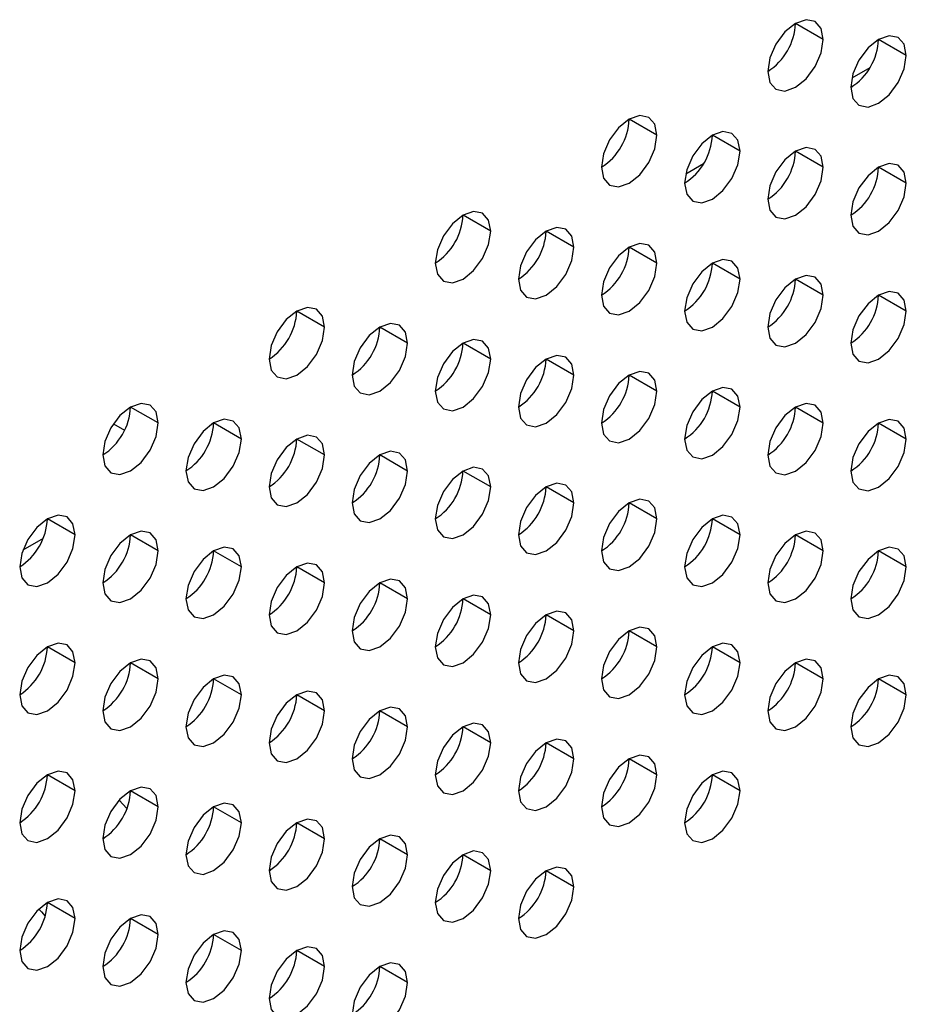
# Model space of a CAD drawing. Header units: millimetres. Extents: x 0 to 1118, y 0 to 864.
# Tile 189 of 256: x 987.28 to 989.54, y 661.31 to 663.82. Entities that reach past the tile are written whole.
import ezdxf

# ---------------------------------------------------------------- set-up
doc = ezdxf.new("R2010")
doc.units = ezdxf.units.MM

msp = doc.modelspace()

# ---------------------------------------------------------------- linework, layer by layer
at = {"color": 7, "linetype": 'Continuous', "lineweight": 25}
for p, q in [((989.3327, 663.772), (989.262, 663.8128)), ((989.5448, 663.7311), (989.4741, 663.7719)), ((989.4517, 663.6994), (989.406, 663.673)), ((988.9084, 663.5271), (988.8377, 663.5679)), ((989.1206, 663.4862), (989.0499, 663.527)), ((989.3327, 663.4454), (989.262, 663.4862)), ((989.0275, 663.4545), (988.9818, 663.4281)), ((989.5448, 663.4045), (989.4741, 663.4453)), ((988.4842, 663.2821), (988.4135, 663.323)), ((988.6256, 663.2797), (988.6235, 663.2809)), ((988.6963, 663.2413), (988.6256, 663.2821)), ((988.9084, 663.2004), (988.8377, 663.2413)), ((989.1206, 663.1596), (989.0499, 663.2004)), ((989.3327, 663.1187), (989.262, 663.1596)), ((989.5448, 663.0779), (989.4741, 663.1187)), ((988.0599, 663.0372), (987.9892, 663.078)), ((988.272, 662.9964), (988.2013, 663.0372)), ((988.4842, 662.9555), (988.4135, 662.9963)), ((988.6963, 662.9147), (988.6256, 662.9555)), ((988.9084, 662.8738), (988.8377, 662.9146)), ((989.1206, 662.833), (989.0499, 662.8738)), ((987.6356, 662.7923), (987.5649, 662.8331)), ((989.3327, 662.7921), (989.262, 662.8329)), ((987.5212, 662.7904), (987.5498, 662.7739)), ((987.8478, 662.7514), (987.7771, 662.7923)), ((989.5448, 662.7513), (989.4741, 662.7921)), ((988.0599, 662.7106), (987.9892, 662.7514)), ((988.272, 662.6697), (988.2013, 662.7106)), ((988.4842, 662.6289), (988.4135, 662.6697)), ((988.6963, 662.5881), (988.6256, 662.6289)), ((988.9084, 662.5472), (988.8377, 662.588)), ((987.4235, 662.5065), (987.3528, 662.5473)), ((989.1206, 662.5064), (989.0499, 662.5472)), ((987.6356, 662.4657), (987.5649, 662.5065)), ((989.3327, 662.4655), (989.262, 662.5063)), ((987.3419, 662.4976), (987.2903, 662.4678)), ((987.8478, 662.4248), (987.7771, 662.4656)), ((989.5448, 662.4247), (989.4741, 662.4655)), ((988.0599, 662.384), (987.9892, 662.4248)), ((988.272, 662.3431), (988.2013, 662.3839)), ((988.4842, 662.3023), (988.4135, 662.3431)), ((988.6963, 662.2614), (988.6256, 662.3023)), ((988.9084, 662.2206), (988.8377, 662.2614)), ((987.4235, 662.1799), (987.3528, 662.2207)), ((989.1206, 662.1797), (989.0499, 662.2206)), ((987.6356, 662.1391), (987.5649, 662.1799)), ((989.3327, 662.1389), (989.262, 662.1797)), ((987.8478, 662.0982), (987.7771, 662.139)), ((989.5448, 662.098), (989.4741, 662.1389)), ((988.0599, 662.0574), (987.9892, 662.0982)), ((988.272, 662.0165), (988.2013, 662.0573)), ((988.4842, 661.9757), (988.4135, 662.0165)), ((988.6963, 661.9348), (988.6256, 661.9756)), ((988.9084, 661.894), (988.8377, 661.9348)), ((987.4235, 661.8533), (987.3528, 661.8941)), ((989.1206, 661.8531), (989.0499, 661.8939)), ((987.6356, 661.8124), (987.5649, 661.8533)), ((987.5557, 661.8077), (987.536, 661.8294)), ((987.8478, 661.7716), (987.7771, 661.8124)), ((988.0599, 661.7307), (987.9892, 661.7716)), ((988.272, 661.6899), (988.2013, 661.7307)), ((988.4842, 661.649), (988.4135, 661.6899)), ((988.6963, 661.6082), (988.6256, 661.649)), ((987.4235, 661.5267), (987.3528, 661.5675)), ((987.6356, 661.4858), (987.5649, 661.5266)), ((987.8478, 661.445), (987.7771, 661.4858)), ((988.0599, 661.4041), (987.9892, 661.4449)), ((988.272, 661.3633), (988.2013, 661.4041))]:
    msp.add_line(p, q, dxfattribs=at)
at = {"color": 8, "linetype": 'Continuous', "lineweight": 25}
msp.add_line((987.2833, 661.4458), (987.2821, 661.4465), dxfattribs=at)
at = {"color": 7, "linetype": 'Continuous', "lineweight": 25, "flags": 128}
for points in [[(989.3327, 663.772), (989.3273, 663.8001), (989.312, 663.8178), (989.289, 663.8222), (989.262, 663.8128), (989.2349, 663.791), (989.212, 663.76), (989.1967, 663.7247), (989.1913, 663.6903)], [(989.1913, 663.6903), (989.1967, 663.6622), (989.212, 663.6446), (989.2349, 663.6401), (989.262, 663.6495), (989.289, 663.6713), (989.312, 663.7023), (989.3273, 663.7376), (989.3327, 663.772)], [(989.5448, 663.7311), (989.5394, 663.7593), (989.5241, 663.7769), (989.5012, 663.7814), (989.4741, 663.772), (989.4471, 663.7501), (989.4241, 663.7192), (989.4088, 663.6838), (989.4034, 663.6495)], [(989.4034, 663.6495), (989.4088, 663.6213), (989.4241, 663.6037), (989.4471, 663.5992), (989.4741, 663.6087), (989.5012, 663.6305), (989.5241, 663.6614), (989.5394, 663.6968), (989.5448, 663.7311)], [(988.9084, 663.5271), (988.903, 663.5552), (988.8877, 663.5728), (988.8648, 663.5773), (988.8377, 663.5679), (988.8107, 663.546), (988.7877, 663.5151), (988.7724, 663.4798), (988.767, 663.4454)], [(989.1206, 663.4862), (989.1152, 663.5143), (989.0999, 663.532), (989.0769, 663.5364), (989.0499, 663.527), (989.0228, 663.5052), (988.9999, 663.4743), (988.9845, 663.4389), (988.9791, 663.4046)], [(988.767, 663.4454), (988.7724, 663.4173), (988.7877, 663.3996), (988.8107, 663.3952), (988.8377, 663.4046), (988.8648, 663.4264), (988.8877, 663.4574), (988.903, 663.4927), (988.9084, 663.5271)], [(988.9791, 663.4046), (988.9845, 663.3764), (988.9999, 663.3588), (989.0228, 663.3543), (989.0499, 663.3637), (989.0769, 663.3856), (989.0999, 663.4165), (989.1152, 663.4519), (989.1206, 663.4862)], [(989.3327, 663.4454), (989.3273, 663.4735), (989.312, 663.4911), (989.289, 663.4956), (989.262, 663.4862), (989.2349, 663.4644), (989.212, 663.4334), (989.1967, 663.3981), (989.1913, 663.3637)], [(989.1913, 663.3637), (989.1967, 663.3356), (989.212, 663.3179), (989.2349, 663.3135), (989.262, 663.3229), (989.289, 663.3447), (989.312, 663.3757), (989.3273, 663.411), (989.3327, 663.4454)], [(989.5448, 663.4045), (989.5394, 663.4327), (989.5241, 663.4503), (989.5012, 663.4548), (989.4741, 663.4453), (989.4471, 663.4235), (989.4241, 663.3926), (989.4088, 663.3572), (989.4034, 663.3229)], [(989.4034, 663.3229), (989.4088, 663.2947), (989.4241, 663.2771), (989.4471, 663.2726), (989.4741, 663.282), (989.5012, 663.3039), (989.5241, 663.3348), (989.5394, 663.3702), (989.5448, 663.4045)], [(988.4842, 663.2821), (988.4788, 663.3103), (988.4635, 663.3279), (988.4405, 663.3324), (988.4135, 663.323), (988.3864, 663.3011), (988.3635, 663.2702), (988.3481, 663.2348), (988.3427, 663.2005)], [(988.3427, 663.2005), (988.3481, 663.1723), (988.3635, 663.1547), (988.3864, 663.1503), (988.4135, 663.1597), (988.4405, 663.1815), (988.4635, 663.2124), (988.4788, 663.2478), (988.4842, 663.2821)], [(988.6963, 663.2413), (988.6909, 663.2694), (988.6756, 663.2871), (988.6526, 663.2915), (988.6256, 663.2821), (988.5985, 663.2603), (988.5756, 663.2293), (988.5603, 663.194), (988.5549, 663.1596)], [(988.5549, 663.1596), (988.5603, 663.1315), (988.5756, 663.1139), (988.5985, 663.1094), (988.6256, 663.1188), (988.6526, 663.1406), (988.6756, 663.1716), (988.6909, 663.2069), (988.6963, 663.2413)], [(988.9084, 663.2004), (988.903, 663.2286), (988.8877, 663.2462), (988.8648, 663.2507), (988.8377, 663.2413), (988.8107, 663.2194), (988.7877, 663.1885), (988.7724, 663.1532), (988.767, 663.1188)], [(989.1206, 663.1596), (989.1152, 663.1877), (989.0999, 663.2054), (989.0769, 663.2098), (989.0499, 663.2004), (989.0228, 663.1786), (988.9999, 663.1476), (988.9845, 663.1123), (988.9791, 663.0779)], [(988.767, 663.1188), (988.7724, 663.0907), (988.7877, 663.073), (988.8107, 663.0686), (988.8377, 663.078), (988.8648, 663.0998), (988.8877, 663.1307), (988.903, 663.1661), (988.9084, 663.2004)], [(988.9791, 663.0779), (988.9845, 663.0498), (988.9999, 663.0322), (989.0228, 663.0277), (989.0499, 663.0371), (989.0769, 663.059), (989.0999, 663.0899), (989.1152, 663.1252), (989.1206, 663.1596)], [(989.3327, 663.1187), (989.3273, 663.1469), (989.312, 663.1645), (989.289, 663.169), (989.262, 663.1596), (989.2349, 663.1377), (989.212, 663.1068), (989.1967, 663.0715), (989.1913, 663.0371)], [(989.1913, 663.0371), (989.1967, 663.009), (989.212, 662.9913), (989.2349, 662.9869), (989.262, 662.9963), (989.289, 663.0181), (989.312, 663.049), (989.3273, 663.0844), (989.3327, 663.1187)], [(989.5448, 663.0779), (989.5394, 663.106), (989.5241, 663.1237), (989.5012, 663.1281), (989.4741, 663.1187), (989.4471, 663.0969), (989.4241, 663.0659), (989.4088, 663.0306), (989.4034, 662.9963)], [(988.0599, 663.0372), (988.0545, 663.0653), (988.0392, 663.083), (988.0163, 663.0874), (987.9892, 663.078), (987.9621, 663.0562), (987.9392, 663.0253), (987.9239, 662.9899), (987.9185, 662.9556)], [(989.4034, 662.9963), (989.4088, 662.9681), (989.4241, 662.9505), (989.4471, 662.946), (989.4741, 662.9554), (989.5012, 662.9773), (989.5241, 663.0082), (989.5394, 663.0435), (989.5448, 663.0779)], [(987.9185, 662.9556), (987.9239, 662.9274), (987.9392, 662.9098), (987.9621, 662.9053), (987.9892, 662.9147), (988.0163, 662.9366), (988.0392, 662.9675), (988.0545, 663.0029), (988.0599, 663.0372)], [(988.272, 662.9964), (988.2667, 663.0245), (988.2513, 663.0421), (988.2284, 663.0466), (988.2013, 663.0372), (988.1743, 663.0154), (988.1513, 662.9844), (988.136, 662.9491), (988.1306, 662.9147)], [(988.4842, 662.9555), (988.4788, 662.9837), (988.4635, 663.0013), (988.4405, 663.0058), (988.4135, 662.9963), (988.3864, 662.9745), (988.3635, 662.9436), (988.3481, 662.9082), (988.3427, 662.8739)], [(988.1306, 662.9147), (988.136, 662.8866), (988.1513, 662.8689), (988.1743, 662.8645), (988.2013, 662.8739), (988.2284, 662.8957), (988.2513, 662.9267), (988.2667, 662.962), (988.272, 662.9964)], [(988.3427, 662.8739), (988.3481, 662.8457), (988.3635, 662.8281), (988.3864, 662.8236), (988.4135, 662.833), (988.4405, 662.8549), (988.4635, 662.8858), (988.4788, 662.9212), (988.4842, 662.9555)], [(988.6963, 662.9147), (988.6909, 662.9428), (988.6756, 662.9604), (988.6526, 662.9649), (988.6256, 662.9555), (988.5985, 662.9337), (988.5756, 662.9027), (988.5603, 662.8674), (988.5549, 662.833)], [(988.5549, 662.833), (988.5603, 662.8049), (988.5756, 662.7872), (988.5985, 662.7828), (988.6256, 662.7922), (988.6526, 662.814), (988.6756, 662.845), (988.6909, 662.8803), (988.6963, 662.9147)], [(988.9084, 662.8738), (988.903, 662.902), (988.8877, 662.9196), (988.8648, 662.9241), (988.8377, 662.9147), (988.8107, 662.8928), (988.7877, 662.8619), (988.7724, 662.8265), (988.767, 662.7922)], [(989.1206, 662.833), (989.1152, 662.8611), (989.0999, 662.8788), (989.0769, 662.8832), (989.0499, 662.8738), (989.0228, 662.852), (988.9999, 662.821), (988.9845, 662.7857), (988.9791, 662.7513)], [(988.767, 662.7922), (988.7724, 662.764), (988.7877, 662.7464), (988.8107, 662.7419), (988.8377, 662.7513), (988.8648, 662.7732), (988.8877, 662.8041), (988.903, 662.8395), (988.9084, 662.8738)], [(987.6356, 662.7923), (987.6303, 662.8204), (987.6149, 662.8381), (987.592, 662.8425), (987.5649, 662.8331), (987.5379, 662.8113), (987.5149, 662.7803), (987.4996, 662.745), (987.4942, 662.7106)], [(988.9791, 662.7513), (988.9845, 662.7232), (988.9999, 662.7056), (989.0228, 662.7011), (989.0499, 662.7105), (989.0769, 662.7323), (989.0999, 662.7633), (989.1152, 662.7986), (989.1206, 662.833)], [(989.3327, 662.7921), (989.3273, 662.8203), (989.312, 662.8379), (989.289, 662.8424), (989.262, 662.833), (989.2349, 662.8111), (989.212, 662.7802), (989.1967, 662.7448), (989.1913, 662.7105)], [(987.4942, 662.7106), (987.4996, 662.6825), (987.5149, 662.6649), (987.5379, 662.6604), (987.5649, 662.6698), (987.592, 662.6916), (987.6149, 662.7226), (987.6303, 662.7579), (987.6356, 662.7923)], [(987.8478, 662.7514), (987.8424, 662.7796), (987.8271, 662.7972), (987.8041, 662.8017), (987.7771, 662.7923), (987.75, 662.7704), (987.7271, 662.7395), (987.7117, 662.7042), (987.7063, 662.6698)], [(989.1913, 662.7105), (989.1967, 662.6823), (989.212, 662.6647), (989.2349, 662.6602), (989.262, 662.6697), (989.289, 662.6915), (989.312, 662.7224), (989.3273, 662.7578), (989.3327, 662.7921)], [(989.5448, 662.7513), (989.5394, 662.7794), (989.5241, 662.7971), (989.5012, 662.8015), (989.4741, 662.7921), (989.4471, 662.7703), (989.4241, 662.7393), (989.4088, 662.704), (989.4034, 662.6696)], [(988.0599, 662.7106), (988.0545, 662.7387), (988.0392, 662.7564), (988.0163, 662.7608), (987.9892, 662.7514), (987.9621, 662.7296), (987.9392, 662.6986), (987.9239, 662.6633), (987.9185, 662.629)], [(987.7063, 662.6698), (987.7117, 662.6417), (987.7271, 662.624), (987.75, 662.6196), (987.7771, 662.629), (987.8041, 662.6508), (987.8271, 662.6817), (987.8424, 662.7171), (987.8478, 662.7514)], [(989.4034, 662.6696), (989.4088, 662.6415), (989.4241, 662.6239), (989.4471, 662.6194), (989.4741, 662.6288), (989.5012, 662.6506), (989.5241, 662.6816), (989.5394, 662.7169), (989.5448, 662.7513)], [(987.9185, 662.629), (987.9239, 662.6008), (987.9392, 662.5832), (987.9621, 662.5787), (987.9892, 662.5881), (988.0163, 662.61), (988.0392, 662.6409), (988.0545, 662.6762), (988.0599, 662.7106)], [(988.272, 662.6697), (988.2667, 662.6979), (988.2513, 662.7155), (988.2284, 662.72), (988.2013, 662.7106), (988.1743, 662.6887), (988.1513, 662.6578), (988.136, 662.6225), (988.1306, 662.5881)], [(988.4842, 662.6289), (988.4788, 662.657), (988.4635, 662.6747), (988.4405, 662.6791), (988.4135, 662.6697), (988.3864, 662.6479), (988.3635, 662.617), (988.3481, 662.5816), (988.3427, 662.5473)], [(988.1306, 662.5881), (988.136, 662.56), (988.1513, 662.5423), (988.1743, 662.5379), (988.2013, 662.5473), (988.2284, 662.5691), (988.2513, 662.6001), (988.2667, 662.6354), (988.272, 662.6697)], [(988.3427, 662.5473), (988.3481, 662.5191), (988.3635, 662.5015), (988.3864, 662.497), (988.4135, 662.5064), (988.4405, 662.5283), (988.4635, 662.5592), (988.4788, 662.5945), (988.4842, 662.6289)], [(988.6963, 662.5881), (988.6909, 662.6162), (988.6756, 662.6338), (988.6526, 662.6383), (988.6256, 662.6289), (988.5985, 662.607), (988.5756, 662.5761), (988.5603, 662.5408), (988.5549, 662.5064)], [(988.5549, 662.5064), (988.5603, 662.4783), (988.5756, 662.4606), (988.5985, 662.4562), (988.6256, 662.4656), (988.6526, 662.4874), (988.6756, 662.5184), (988.6909, 662.5537), (988.6963, 662.5881)], [(988.9084, 662.5472), (988.903, 662.5753), (988.8877, 662.593), (988.8648, 662.5974), (988.8377, 662.588), (988.8107, 662.5662), (988.7877, 662.5353), (988.7724, 662.4999), (988.767, 662.4656)], [(987.4235, 662.5065), (987.4181, 662.5347), (987.4028, 662.5523), (987.3799, 662.5568), (987.3528, 662.5474), (987.3257, 662.5255), (987.3028, 662.4946), (987.2875, 662.4592), (987.2821, 662.4249)], [(989.1206, 662.5064), (989.1152, 662.5345), (989.0999, 662.5521), (989.0769, 662.5566), (989.0499, 662.5472), (989.0228, 662.5254), (988.9999, 662.4944), (988.9845, 662.4591), (988.9791, 662.4247)], [(988.767, 662.4656), (988.7724, 662.4374), (988.7877, 662.4198), (988.8107, 662.4153), (988.8377, 662.4247), (988.8648, 662.4466), (988.8877, 662.4775), (988.903, 662.5128), (988.9084, 662.5472)], [(987.2821, 662.4249), (987.2875, 662.3967), (987.3028, 662.3791), (987.3257, 662.3746), (987.3528, 662.384), (987.3799, 662.4059), (987.4028, 662.4368), (987.4181, 662.4722), (987.4235, 662.5065)], [(987.6356, 662.4657), (987.6303, 662.4938), (987.6149, 662.5115), (987.592, 662.5159), (987.5649, 662.5065), (987.5379, 662.4847), (987.5149, 662.4537), (987.4996, 662.4184), (987.4942, 662.384)], [(988.9791, 662.4247), (988.9845, 662.3966), (988.9999, 662.3789), (989.0228, 662.3745), (989.0499, 662.3839), (989.0769, 662.4057), (989.0999, 662.4367), (989.1152, 662.472), (989.1206, 662.5064)], [(989.3327, 662.4655), (989.3273, 662.4937), (989.312, 662.5113), (989.289, 662.5157), (989.262, 662.5063), (989.2349, 662.4845), (989.212, 662.4536), (989.1967, 662.4182), (989.1913, 662.3839)], [(987.4942, 662.384), (987.4996, 662.3559), (987.5149, 662.3382), (987.5379, 662.3338), (987.5649, 662.3432), (987.592, 662.365), (987.6149, 662.396), (987.6303, 662.4313), (987.6356, 662.4657)], [(987.8478, 662.4248), (987.8424, 662.453), (987.8271, 662.4706), (987.8041, 662.4751), (987.7771, 662.4657), (987.75, 662.4438), (987.7271, 662.4129), (987.7117, 662.3775), (987.7063, 662.3432)], [(989.1913, 662.3839), (989.1967, 662.3557), (989.212, 662.3381), (989.2349, 662.3336), (989.262, 662.343), (989.289, 662.3649), (989.312, 662.3958), (989.3273, 662.4312), (989.3327, 662.4655)], [(989.5448, 662.4247), (989.5394, 662.4528), (989.5241, 662.4704), (989.5012, 662.4749), (989.4741, 662.4655), (989.4471, 662.4437), (989.4241, 662.4127), (989.4088, 662.3774), (989.4034, 662.343)], [(988.0599, 662.384), (988.0545, 662.4121), (988.0392, 662.4298), (988.0163, 662.4342), (987.9892, 662.4248), (987.9621, 662.403), (987.9392, 662.372), (987.9239, 662.3367), (987.9185, 662.3023)], [(987.7063, 662.3432), (987.7117, 662.315), (987.7271, 662.2974), (987.75, 662.2929), (987.7771, 662.3023), (987.8041, 662.3242), (987.8271, 662.3551), (987.8424, 662.3905), (987.8478, 662.4248)], [(989.4034, 662.343), (989.4088, 662.3149), (989.4241, 662.2972), (989.4471, 662.2928), (989.4741, 662.3022), (989.5012, 662.324), (989.5241, 662.355), (989.5394, 662.3903), (989.5448, 662.4247)], [(987.9185, 662.3023), (987.9239, 662.2742), (987.9392, 662.2566), (987.9621, 662.2521), (987.9892, 662.2615), (988.0163, 662.2833), (988.0392, 662.3143), (988.0545, 662.3496), (988.0599, 662.384)], [(988.272, 662.3431), (988.2667, 662.3713), (988.2513, 662.3889), (988.2284, 662.3934), (988.2013, 662.384), (988.1743, 662.3621), (988.1513, 662.3312), (988.136, 662.2958), (988.1306, 662.2615)], [(988.4842, 662.3023), (988.4788, 662.3304), (988.4635, 662.3481), (988.4405, 662.3525), (988.4135, 662.3431), (988.3864, 662.3213), (988.3635, 662.2903), (988.3481, 662.255), (988.3427, 662.2206)], [(988.1306, 662.2615), (988.136, 662.2333), (988.1513, 662.2157), (988.1743, 662.2112), (988.2013, 662.2207), (988.2284, 662.2425), (988.2513, 662.2734), (988.2667, 662.3088), (988.272, 662.3431)], [(988.3427, 662.2206), (988.3481, 662.1925), (988.3635, 662.1749), (988.3864, 662.1704), (988.4135, 662.1798), (988.4405, 662.2016), (988.4635, 662.2326), (988.4788, 662.2679), (988.4842, 662.3023)], [(988.6963, 662.2614), (988.6909, 662.2896), (988.6756, 662.3072), (988.6526, 662.3117), (988.6256, 662.3023), (988.5985, 662.2804), (988.5756, 662.2495), (988.5603, 662.2141), (988.5549, 662.1798)], [(988.5549, 662.1798), (988.5603, 662.1517), (988.5756, 662.134), (988.5985, 662.1296), (988.6256, 662.139), (988.6526, 662.1608), (988.6756, 662.1917), (988.6909, 662.2271), (988.6963, 662.2614)], [(988.9084, 662.2206), (988.903, 662.2487), (988.8877, 662.2664), (988.8648, 662.2708), (988.8377, 662.2614), (988.8107, 662.2396), (988.7877, 662.2086), (988.7724, 662.1733), (988.767, 662.1389)], [(987.4235, 662.1799), (987.4181, 662.208), (987.4028, 662.2257), (987.3799, 662.2301), (987.3528, 662.2207), (987.3257, 662.1989), (987.3028, 662.168), (987.2875, 662.1326), (987.2821, 662.0983)], [(989.1206, 662.1797), (989.1152, 662.2079), (989.0999, 662.2255), (989.0769, 662.23), (989.0499, 662.2206), (989.0228, 662.1987), (988.9999, 662.1678), (988.9845, 662.1325), (988.9791, 662.0981)], [(988.767, 662.1389), (988.7724, 662.1108), (988.7877, 662.0932), (988.8107, 662.0887), (988.8377, 662.0981), (988.8648, 662.12), (988.8877, 662.1509), (988.903, 662.1862), (988.9084, 662.2206)], [(987.2821, 662.0983), (987.2875, 662.0701), (987.3028, 662.0525), (987.3257, 662.048), (987.3528, 662.0574), (987.3799, 662.0793), (987.4028, 662.1102), (987.4181, 662.1455), (987.4235, 662.1799)], [(987.6356, 662.1391), (987.6303, 662.1672), (987.6149, 662.1848), (987.592, 662.1893), (987.5649, 662.1799), (987.5379, 662.158), (987.5149, 662.1271), (987.4996, 662.0918), (987.4942, 662.0574)], [(988.9791, 662.0981), (988.9845, 662.07), (988.9999, 662.0523), (989.0228, 662.0479), (989.0499, 662.0573), (989.0769, 662.0791), (989.0999, 662.11), (989.1152, 662.1454), (989.1206, 662.1797)], [(989.3327, 662.1389), (989.3273, 662.167), (989.312, 662.1847), (989.289, 662.1891), (989.262, 662.1797), (989.2349, 662.1579), (989.212, 662.1269), (989.1967, 662.0916), (989.1913, 662.0573)], [(987.4942, 662.0574), (987.4996, 662.0293), (987.5149, 662.0116), (987.5379, 662.0072), (987.5649, 662.0166), (987.592, 662.0384), (987.6149, 662.0694), (987.6303, 662.1047), (987.6356, 662.1391)], [(987.8478, 662.0982), (987.8424, 662.1263), (987.8271, 662.144), (987.8041, 662.1484), (987.7771, 662.139), (987.75, 662.1172), (987.7271, 662.0863), (987.7117, 662.0509), (987.7063, 662.0166)], [(989.1913, 662.0573), (989.1967, 662.0291), (989.212, 662.0115), (989.2349, 662.007), (989.262, 662.0164), (989.289, 662.0383), (989.312, 662.0692), (989.3273, 662.1045), (989.3327, 662.1389)], [(989.5448, 662.098), (989.5394, 662.1262), (989.5241, 662.1438), (989.5012, 662.1483), (989.4741, 662.1389), (989.4471, 662.117), (989.4241, 662.0861), (989.4088, 662.0508), (989.4034, 662.0164)], [(988.0599, 662.0574), (988.0545, 662.0855), (988.0392, 662.1031), (988.0163, 662.1076), (987.9892, 662.0982), (987.9621, 662.0764), (987.9392, 662.0454), (987.9239, 662.0101), (987.9185, 661.9757)], [(987.7063, 662.0166), (987.7117, 661.9884), (987.7271, 661.9708), (987.75, 661.9663), (987.7771, 661.9757), (987.8041, 661.9976), (987.8271, 662.0285), (987.8424, 662.0639), (987.8478, 662.0982)], [(989.4034, 662.0164), (989.4088, 661.9883), (989.4241, 661.9706), (989.4471, 661.9662), (989.4741, 661.9756), (989.5012, 661.9974), (989.5241, 662.0284), (989.5394, 662.0637), (989.5448, 662.098)], [(987.9185, 661.9757), (987.9239, 661.9476), (987.9392, 661.9299), (987.9621, 661.9255), (987.9892, 661.9349), (988.0163, 661.9567), (988.0392, 661.9877), (988.0545, 662.023), (988.0599, 662.0574)], [(988.272, 662.0165), (988.2667, 662.0447), (988.2513, 662.0623), (988.2284, 662.0668), (988.2013, 662.0573), (988.1743, 662.0355), (988.1513, 662.0046), (988.136, 661.9692), (988.1306, 661.9349)], [(988.4842, 661.9757), (988.4788, 662.0038), (988.4635, 662.0214), (988.4405, 662.0259), (988.4135, 662.0165), (988.3864, 661.9947), (988.3635, 661.9637), (988.3481, 661.9284), (988.3427, 661.894)], [(988.1306, 661.9349), (988.136, 661.9067), (988.1513, 661.8891), (988.1743, 661.8846), (988.2013, 661.894), (988.2284, 661.9159), (988.2513, 661.9468), (988.2667, 661.9822), (988.272, 662.0165)], [(988.3427, 661.894), (988.3481, 661.8659), (988.3635, 661.8482), (988.3864, 661.8438), (988.4135, 661.8532), (988.4405, 661.875), (988.4635, 661.906), (988.4788, 661.9413), (988.4842, 661.9757)], [(988.6963, 661.9348), (988.6909, 661.963), (988.6756, 661.9806), (988.6526, 661.9851), (988.6256, 661.9757), (988.5985, 661.9538), (988.5756, 661.9229), (988.5603, 661.8875), (988.5549, 661.8532)], [(988.5549, 661.8532), (988.5603, 661.825), (988.5756, 661.8074), (988.5985, 661.8029), (988.6256, 661.8123), (988.6526, 661.8342), (988.6756, 661.8651), (988.6909, 661.9005), (988.6963, 661.9348)], [(988.9084, 661.894), (988.903, 661.9221), (988.8877, 661.9398), (988.8648, 661.9442), (988.8377, 661.9348), (988.8107, 661.913), (988.7877, 661.882), (988.7724, 661.8467), (988.767, 661.8123)], [(987.4235, 661.8533), (987.4181, 661.8814), (987.4028, 661.8991), (987.3799, 661.9035), (987.3528, 661.8941), (987.3257, 661.8723), (987.3028, 661.8413), (987.2875, 661.806), (987.2821, 661.7716)], [(989.1206, 661.8531), (989.1152, 661.8813), (989.0999, 661.8989), (989.0769, 661.9034), (989.0499, 661.894), (989.0228, 661.8721), (988.9999, 661.8412), (988.9845, 661.8058), (988.9791, 661.7715)], [(988.767, 661.8123), (988.7724, 661.7842), (988.7877, 661.7665), (988.8107, 661.7621), (988.8377, 661.7715), (988.8648, 661.7933), (988.8877, 661.8243), (988.903, 661.8596), (988.9084, 661.894)], [(987.2821, 661.7716), (987.2875, 661.7435), (987.3028, 661.7259), (987.3257, 661.7214), (987.3528, 661.7308), (987.3799, 661.7526), (987.4028, 661.7836), (987.4181, 661.8189), (987.4235, 661.8533)], [(987.6356, 661.8124), (987.6303, 661.8406), (987.6149, 661.8582), (987.592, 661.8627), (987.5649, 661.8533), (987.5379, 661.8314), (987.5149, 661.8005), (987.4996, 661.7652), (987.4942, 661.7308)], [(988.9791, 661.7715), (988.9845, 661.7433), (988.9999, 661.7257), (989.0228, 661.7212), (989.0499, 661.7307), (989.0769, 661.7525), (989.0999, 661.7834), (989.1152, 661.8188), (989.1206, 661.8531)], [(987.4942, 661.7308), (987.4996, 661.7027), (987.5149, 661.685), (987.5379, 661.6806), (987.5649, 661.69), (987.592, 661.7118), (987.6149, 661.7427), (987.6303, 661.7781), (987.6356, 661.8124)], [(987.8478, 661.7716), (987.8424, 661.7997), (987.8271, 661.8174), (987.8041, 661.8218), (987.7771, 661.8124), (987.75, 661.7906), (987.7271, 661.7596), (987.7117, 661.7243), (987.7063, 661.6899)], [(988.0599, 661.7307), (988.0545, 661.7589), (988.0392, 661.7765), (988.0163, 661.781), (987.9892, 661.7716), (987.9621, 661.7497), (987.9392, 661.7188), (987.9239, 661.6835), (987.9185, 661.6491)], [(987.7063, 661.6899), (987.7117, 661.6618), (987.7271, 661.6442), (987.75, 661.6397), (987.7771, 661.6491), (987.8041, 661.671), (987.8271, 661.7019), (987.8424, 661.7372), (987.8478, 661.7716)], [(987.9185, 661.6491), (987.9239, 661.621), (987.9392, 661.6033), (987.9621, 661.5989), (987.9892, 661.6083), (988.0163, 661.6301), (988.0392, 661.661), (988.0545, 661.6964), (988.0599, 661.7307)], [(988.272, 661.6899), (988.2667, 661.718), (988.2513, 661.7357), (988.2284, 661.7401), (988.2013, 661.7307), (988.1743, 661.7089), (988.1513, 661.6779), (988.136, 661.6426), (988.1306, 661.6083)], [(988.4842, 661.649), (988.4788, 661.6772), (988.4635, 661.6948), (988.4405, 661.6993), (988.4135, 661.6899), (988.3864, 661.668), (988.3635, 661.6371), (988.3481, 661.6018), (988.3427, 661.5674)], [(988.1306, 661.6083), (988.136, 661.5801), (988.1513, 661.5625), (988.1743, 661.558), (988.2013, 661.5674), (988.2284, 661.5893), (988.2513, 661.6202), (988.2667, 661.6555), (988.272, 661.6899)], [(988.3427, 661.5674), (988.3481, 661.5393), (988.3635, 661.5216), (988.3864, 661.5172), (988.4135, 661.5266), (988.4405, 661.5484), (988.4635, 661.5794), (988.4788, 661.6147), (988.4842, 661.649)], [(988.6963, 661.6082), (988.6909, 661.6363), (988.6756, 661.654), (988.6526, 661.6584), (988.6256, 661.649), (988.5985, 661.6272), (988.5756, 661.5963), (988.5603, 661.5609), (988.5549, 661.5266)], [(988.5549, 661.5266), (988.5603, 661.4984), (988.5756, 661.4808), (988.5985, 661.4763), (988.6256, 661.4857), (988.6526, 661.5076), (988.6756, 661.5385), (988.6909, 661.5738), (988.6963, 661.6082)], [(987.4235, 661.5267), (987.4181, 661.5548), (987.4028, 661.5724), (987.3799, 661.5769), (987.3528, 661.5675), (987.3257, 661.5457), (987.3028, 661.5147), (987.2875, 661.4794), (987.2821, 661.445)], [(987.3307, 661.5506), (987.3377, 661.544), (987.3474, 661.5331)], [(987.2821, 661.445), (987.2875, 661.4169), (987.3028, 661.3992), (987.3257, 661.3948), (987.3528, 661.4042), (987.3799, 661.426), (987.4028, 661.457), (987.4181, 661.4923), (987.4235, 661.5267)], [(987.6356, 661.4858), (987.6303, 661.514), (987.6149, 661.5316), (987.592, 661.5361), (987.5649, 661.5267), (987.5379, 661.5048), (987.5149, 661.4739), (987.4996, 661.4385), (987.4942, 661.4042)], [(987.4942, 661.4042), (987.4996, 661.376), (987.5149, 661.3584), (987.5379, 661.3539), (987.5649, 661.3633), (987.592, 661.3852), (987.6149, 661.4161), (987.6303, 661.4515), (987.6356, 661.4858)], [(987.8478, 661.445), (987.8424, 661.4731), (987.8271, 661.4908), (987.8041, 661.4952), (987.7771, 661.4858), (987.75, 661.464), (987.7271, 661.433), (987.7117, 661.3977), (987.7063, 661.3633)], [(988.0599, 661.4041), (988.0545, 661.4323), (988.0392, 661.4499), (988.0163, 661.4544), (987.9892, 661.445), (987.9621, 661.4231), (987.9392, 661.3922), (987.9239, 661.3568), (987.9185, 661.3225)], [(987.7063, 661.3633), (987.7117, 661.3352), (987.7271, 661.3176), (987.75, 661.3131), (987.7771, 661.3225), (987.8041, 661.3443), (987.8271, 661.3753), (987.8424, 661.4106), (987.8478, 661.445)], [(987.9185, 661.3225), (987.9239, 661.2943), (987.9392, 661.2767), (987.9621, 661.2722), (987.9892, 661.2817), (988.0163, 661.3035), (988.0392, 661.3344), (988.0545, 661.3698), (988.0599, 661.4041)], [(988.272, 661.3633), (988.2667, 661.3914), (988.2513, 661.4091), (988.2284, 661.4135), (988.2013, 661.4041), (988.1743, 661.3823), (988.1513, 661.3513), (988.136, 661.316), (988.1306, 661.2816)], [(988.1306, 661.2816), (988.136, 661.2535), (988.1513, 661.2359), (988.1743, 661.2314), (988.2013, 661.2408), (988.2284, 661.2626), (988.2513, 661.2936), (988.2667, 661.3289), (988.272, 661.3633)]]:
    msp.add_lwpolyline(points, dxfattribs=at)
at = {"color": 7, "linetype": 'Continuous', "lineweight": 25}
for centre in [(989.1085, 663.8198), (989.3206, 663.7789), (988.6842, 663.5749), (988.8963, 663.534), (989.1085, 663.4932), (989.3206, 663.4523), (988.2599, 663.3299), (988.4721, 663.2891), (988.6842, 663.2482), (988.8963, 663.2074), (989.1085, 663.1665), (989.3206, 663.1257), (987.8357, 663.085), (988.0478, 663.0442), (988.2599, 663.0033), (988.4721, 662.9625), (988.6842, 662.9216), (988.8963, 662.8808), (987.4114, 662.8401), (989.1085, 662.8399), (987.6235, 662.7992), (989.3206, 662.7991), (987.8357, 662.7584), (988.0478, 662.7176), (988.2599, 662.6767), (988.4721, 662.6359), (988.6842, 662.595), (987.1993, 662.5543), (988.8963, 662.5542), (987.4114, 662.5135), (989.1085, 662.5133), (987.6235, 662.4726), (989.3206, 662.4725), (987.8357, 662.4318), (988.0478, 662.3909), (988.2599, 662.3501), (988.4721, 662.3092), (988.6842, 662.2684), (987.1993, 662.2277), (988.8963, 662.2275), (987.4114, 662.1869), (989.1085, 662.1867), (987.6235, 662.146), (989.3206, 662.1459), (987.8357, 662.1052), (988.0478, 662.0643), (988.2599, 662.0235), (988.4721, 661.9826), (988.6842, 661.9418), (987.1993, 661.9011), (988.8963, 661.9009), (987.4114, 661.8602), (987.6235, 661.8194), (987.8357, 661.7785), (988.0478, 661.7377), (988.2599, 661.6969), (988.4721, 661.656), (987.1993, 661.5745), (987.4114, 661.5336), (987.6235, 661.4928), (987.8357, 661.4519), (988.0478, 661.4111)]:
    msp.add_arc(centre, 0.1537, 302.6055, 357.3945, dxfattribs=at)

doc.saveas('drawing.dxf')
